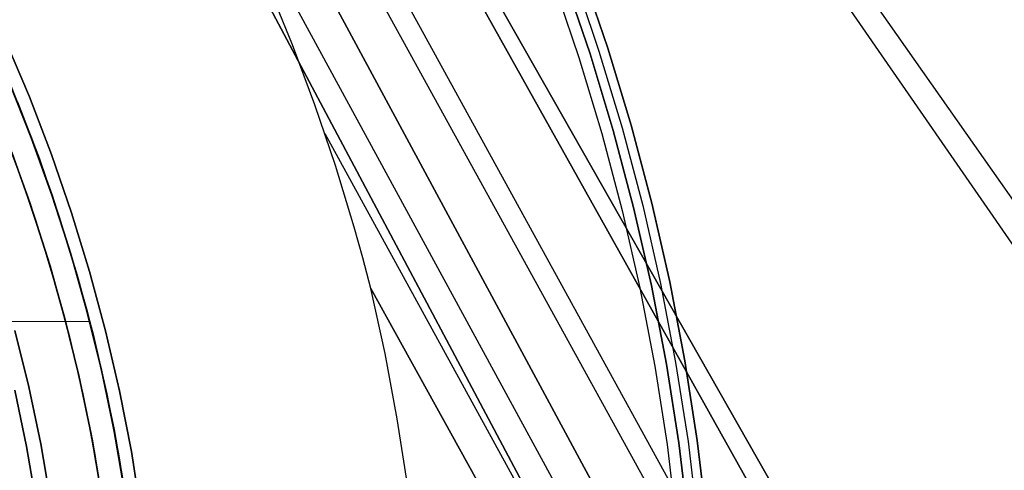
# Model space of a CAD drawing. Header units: millimetres. Extents: x -267 to 897, y -4167 to -3150.
# Tile 158 of 177: x 383 to 425, y -3504 to -3485. Entities that reach past the tile are written whole.
import ezdxf

# ---------------------------------------------------------------- set-up
doc = ezdxf.new("R2010")
doc.units = ezdxf.units.MM
doc.layers.add('1', color=7, linetype='Continuous')
doc.layers.add('BLANCO METALICO', color=7, linetype='Continuous', true_color=0xededed)

msp = doc.modelspace()

# ---------------------------------------------------------------- linework, layer by layer
at = {"layer": '1', "color": 29, "true_color": 0x4d342b}
for p, q in [((438.393, -3513.223, 81.947), (371.451, -3416.495, 85.267)), ((439.483, -3512.597, 75.631), (371.866, -3416.261, 79.233)), ((366.431, -3419.331, 79.524), (423.714, -3521.644, 78.554)), ((423.714, -3521.644, 78.554), (366.431, -3419.331, 79.524)), ((424.566, -3521.155, 84.555), (366.544, -3419.267, 85.528)), ((366.544, -3419.267, 85.528), (424.566, -3521.155, 84.555)), ((421.05, -3523.172, 78.993), (364.544, -3420.397, 79.537)), ((420.279, -3523.614, 85.232), (363.694, -3420.876, 85.612)), ((418.373, -3524.707, 79.331), (362.656, -3421.463, 79.552)), ((362.656, -3421.463, 79.552), (418.373, -3524.707, 79.331)), ((417.212, -3525.373, 79.449), (361.11, -3422.336, 79.561)), ((415.967, -3526.087, 85.657), (360.843, -3422.486, 85.657)), ((360.843, -3422.486, 85.657), (415.967, -3526.087, 85.657)), ((394.936, -3486.342, 79.525), (393.972, -3483.966, 79.517)), ((394.936, -3486.342, 79.525), (393.972, -3483.966, 79.517)), ((382.676, -3486.146, 85.657), (383.703, -3488.562, 85.657)), ((383.703, -3488.562, 85.657), (382.676, -3486.146, 85.657)), ((395.89, -3488.896, 79.536), (394.936, -3486.342, 79.525)), ((395.89, -3488.896, 79.536), (394.936, -3486.342, 79.525)), ((383.188, -3488.771, 66.264), (384.124, -3491.204, 66.264)), ((383.188, -3488.771, 66.264), (384.124, -3491.204, 66.264)), ((384.124, -3491.204, 54.462), (383.188, -3488.771, 54.462)), ((383.188, -3488.771, 60.363), (384.124, -3491.204, 60.363)), ((383.188, -3488.771, 54.462), (384.124, -3491.204, 54.462)), ((383.703, -3488.562, 85.657), (384.645, -3491.013, 85.657)), ((384.645, -3491.013, 85.657), (383.703, -3488.562, 85.657)), ((396.772, -3491.49, 79.548), (395.89, -3488.896, 79.536)), ((396.772, -3491.49, 79.548), (395.89, -3488.896, 79.536)), ((416.047, -3526.041, 79.528), (396.322, -3490.129, 79.542)), ((384.124, -3491.204, 66.264), (384.974, -3493.668, 66.264)), ((384.124, -3491.204, 66.264), (384.974, -3493.668, 66.264)), ((384.974, -3493.668, 54.462), (384.124, -3491.204, 54.462)), ((384.124, -3491.204, 60.363), (384.974, -3493.668, 60.363)), ((384.124, -3491.204, 54.462), (384.974, -3493.668, 54.462)), ((384.645, -3491.013, 85.657), (385.502, -3493.496, 85.657)), ((385.502, -3493.496, 85.657), (384.645, -3491.013, 85.657)), ((397.57, -3494.109, 79.559), (396.772, -3491.49, 79.548)), ((397.57, -3494.109, 79.559), (396.772, -3491.49, 79.548)), ((384.974, -3493.668, 66.264), (385.739, -3496.16, 66.264)), ((384.974, -3493.668, 66.264), (385.739, -3496.16, 66.264)), ((385.739, -3496.16, 54.462), (384.974, -3493.668, 54.462)), ((384.974, -3493.668, 60.363), (385.739, -3496.16, 60.363)), ((384.974, -3493.668, 54.462), (385.739, -3496.16, 54.462)), ((385.502, -3493.496, 85.657), (386.272, -3496.006, 85.657)), ((386.272, -3496.006, 85.657), (385.502, -3493.496, 85.657)), ((397.934, -3495.421, 79.564), (397.57, -3494.109, 79.559)), ((397.934, -3495.421, 79.564), (397.57, -3494.109, 79.559)), ((398.272, -3496.733, 79.568), (397.934, -3495.421, 79.564)), ((398.272, -3496.733, 79.568), (397.934, -3495.421, 79.564)), ((385.739, -3496.16, 66.264), (386.416, -3498.677, 66.264)), ((385.739, -3496.16, 66.264), (386.416, -3498.677, 66.264)), ((386.416, -3498.677, 54.462), (385.739, -3496.16, 54.462)), ((385.739, -3496.16, 60.363), (386.416, -3498.677, 60.363)), ((385.739, -3496.16, 54.462), (386.416, -3498.677, 54.462)), ((386.272, -3496.006, 85.657), (386.955, -3498.542, 85.657)), ((386.955, -3498.542, 85.657), (386.272, -3496.006, 85.657)), ((398.885, -3499.503, 79.568), (398.272, -3496.733, 79.568)), ((398.272, -3496.733, 79.568), (414.881, -3526.709, 79.568)), ((398.885, -3499.503, 79.568), (398.272, -3496.733, 79.568)), ((414.881, -3526.709, 79.568), (398.272, -3496.733, 79.568)), ((359.958, -3498.023, 54.462), (386.28, -3498.143, 54.462)), ((386.416, -3498.677, 66.264), (387.005, -3501.216, 66.264)), ((386.416, -3498.677, 66.264), (387.005, -3501.216, 66.264)), ((387.005, -3501.216, 54.462), (386.416, -3498.677, 54.462)), ((386.416, -3498.677, 60.363), (387.005, -3501.216, 60.363)), ((386.416, -3498.677, 54.462), (387.005, -3501.216, 54.462)), ((386.955, -3498.542, 85.657), (387.548, -3501.1, 85.657)), ((387.548, -3501.1, 85.657), (386.955, -3498.542, 85.657)), ((399.407, -3502.291, 79.568), (398.885, -3499.503, 79.568)), ((399.407, -3502.291, 79.568), (398.885, -3499.503, 79.568)), ((387.005, -3501.216, 66.264), (387.506, -3503.774, 66.264)), ((387.005, -3501.216, 66.264), (387.506, -3503.774, 66.264)), ((387.506, -3503.774, 54.462), (387.005, -3501.216, 54.462)), ((387.005, -3501.216, 60.363), (387.506, -3503.774, 60.363)), ((387.005, -3501.216, 54.462), (387.506, -3503.774, 54.462)), ((387.548, -3501.1, 85.657), (388.053, -3503.677, 85.657)), ((388.053, -3503.677, 85.657), (387.548, -3501.1, 85.657)), ((399.837, -3505.095, 79.568), (399.407, -3502.291, 79.568)), ((399.837, -3505.095, 79.568), (399.407, -3502.291, 79.568)), ((387.506, -3503.774, 66.264), (387.918, -3506.348, 66.264)), ((387.506, -3503.774, 66.264), (387.918, -3506.348, 66.264)), ((387.918, -3506.348, 54.462), (387.506, -3503.774, 54.462)), ((387.506, -3503.774, 60.363), (387.918, -3506.348, 60.363)), ((387.506, -3503.774, 54.462), (387.918, -3506.348, 54.462)), ((388.053, -3503.677, 85.657), (388.468, -3506.27, 85.657)), ((388.468, -3506.27, 85.657), (388.053, -3503.677, 85.657))]:
    msp.add_line(p, q, dxfattribs=at)
at = {"layer": '1', "color": 7, "true_color": 0xffffff}
for p, q in [((383.781, -3490.311, 30.316), (382.821, -3487.906, 30.316)), ((383.781, -3490.311, 29.475), (382.821, -3487.906, 29.475)), ((382.821, -3487.906, 30.316), (383.781, -3490.311, 30.316)), ((382.821, -3487.906, 29.895), (383.781, -3490.311, 29.895)), ((382.821, -3487.906, 29.475), (383.781, -3490.311, 29.475)), ((384.657, -3492.747, 30.316), (383.781, -3490.311, 30.316)), ((384.657, -3492.747, 29.475), (383.781, -3490.311, 29.475)), ((383.781, -3490.311, 30.316), (384.657, -3492.747, 30.316)), ((383.781, -3490.311, 29.895), (384.657, -3492.747, 29.895)), ((383.781, -3490.311, 29.475), (384.657, -3492.747, 29.475)), ((382.951, -3490.915, 31.002), (383.808, -3493.327, 31.002)), ((383.138, -3491.435, 31.002), (383.974, -3493.843, 31.002)), ((383.138, -3491.435, 31.002), (383.974, -3493.843, 31.002)), ((385.449, -3495.211, 30.316), (384.657, -3492.747, 30.316)), ((385.449, -3495.211, 29.475), (384.657, -3492.747, 29.475)), ((384.657, -3492.747, 30.316), (385.449, -3495.211, 30.316)), ((384.657, -3492.747, 29.895), (385.449, -3495.211, 29.895)), ((384.657, -3492.747, 29.475), (385.449, -3495.211, 29.475)), ((383.808, -3493.327, 31.002), (384.581, -3495.768, 31.002)), ((383.974, -3493.843, 31.002), (384.726, -3496.278, 31.002)), ((383.974, -3493.843, 31.002), (384.726, -3496.278, 31.002)), ((386.154, -3497.702, 30.316), (385.449, -3495.211, 30.316)), ((386.154, -3497.702, 29.475), (385.449, -3495.211, 29.475)), ((385.449, -3495.211, 30.316), (386.154, -3497.702, 30.316)), ((385.449, -3495.211, 29.895), (386.154, -3497.702, 29.895)), ((385.449, -3495.211, 29.475), (386.154, -3497.702, 29.475)), ((384.581, -3495.768, 31.002), (385.27, -3498.233, 31.002)), ((384.726, -3496.278, 31.002), (385.394, -3498.738, 31.002)), ((384.726, -3496.278, 31.002), (385.394, -3498.738, 31.002)), ((386.774, -3500.216, 30.316), (386.154, -3497.702, 30.316)), ((386.774, -3500.216, 29.475), (386.154, -3497.702, 29.475)), ((386.154, -3497.702, 30.316), (386.774, -3500.216, 30.316)), ((386.154, -3497.702, 29.895), (386.774, -3500.216, 29.895)), ((386.154, -3497.702, 29.475), (386.774, -3500.216, 29.475)), ((383.674, -3500.923, 16.136), (383.081, -3498.516, 16.136)), ((383.081, -3498.516, 16.136), (383.674, -3500.923, 16.136)), ((385.27, -3498.233, 31.002), (385.873, -3500.721, 31.002)), ((385.394, -3498.738, 31.002), (385.977, -3501.219, 31.002)), ((385.394, -3498.738, 31.002), (385.977, -3501.219, 31.002)), ((387.306, -3502.749, 30.316), (386.774, -3500.216, 30.316)), ((387.306, -3502.749, 29.475), (386.774, -3500.216, 29.475)), ((386.774, -3500.216, 30.316), (387.306, -3502.749, 30.316)), ((386.774, -3500.216, 29.895), (387.306, -3502.749, 29.895)), ((386.774, -3500.216, 29.475), (387.306, -3502.749, 29.475)), ((384.184, -3503.349, 16.136), (383.674, -3500.923, 16.136)), ((383.674, -3500.923, 16.136), (384.184, -3503.349, 16.136)), ((385.873, -3500.721, 31.002), (386.389, -3503.228, 31.002)), ((383.073, -3501.06, 31.002), (383.578, -3503.466, 31.002)), ((383.578, -3503.466, 31.002), (383.073, -3501.06, 31.002)), ((385.977, -3501.219, 31.002), (386.475, -3503.719, 31.002)), ((385.977, -3501.219, 31.002), (386.475, -3503.719, 31.002)), ((387.751, -3505.299, 30.316), (387.306, -3502.749, 30.316)), ((387.751, -3505.299, 29.475), (387.306, -3502.749, 29.475)), ((387.306, -3502.749, 30.316), (387.751, -3505.299, 30.316)), ((387.306, -3502.749, 29.895), (387.751, -3505.299, 29.895)), ((387.306, -3502.749, 29.475), (387.751, -3505.299, 29.475)), ((383.578, -3503.466, 31.002), (384, -3505.887, 31.002)), ((384, -3505.887, 31.002), (383.578, -3503.466, 31.002)), ((384.61, -3505.791, 16.136), (384.184, -3503.349, 16.136)), ((384.184, -3503.349, 16.136), (384.61, -3505.791, 16.136)), ((386.389, -3503.228, 31.002), (386.819, -3505.752, 31.002)), ((386.475, -3503.719, 31.002), (386.885, -3506.235, 31.002)), ((386.475, -3503.719, 31.002), (386.885, -3506.235, 31.002))]:
    msp.add_line(p, q, dxfattribs=at)
at = {"layer": '1', "color": 250, "true_color": 0x111111}
for p, q in [((383.79, -3490.307, 31.002), (382.83, -3487.903, 31.002)), ((382.83, -3487.903, 49.991), (383.79, -3490.307, 49.991)), ((382.83, -3487.903, 40.496), (383.79, -3490.307, 40.496)), ((382.83, -3487.903, 31.002), (383.79, -3490.307, 31.002)), ((382.83, -3487.903, 49.991), (383.79, -3490.307, 49.991)), ((382.494, -3489.76, 51.002), (383.38, -3492.125, 51.002)), ((382.494, -3489.76, 51.002), (383.38, -3492.125, 51.002)), ((384.666, -3492.744, 31.002), (383.79, -3490.307, 31.002)), ((383.79, -3490.307, 49.991), (384.666, -3492.744, 49.991)), ((383.79, -3490.307, 40.496), (384.666, -3492.744, 40.496)), ((383.79, -3490.307, 31.002), (384.666, -3492.744, 31.002)), ((383.79, -3490.307, 49.991), (384.666, -3492.744, 49.991)), ((383.719, -3493.066, 31.002), (382.855, -3490.662, 31.002)), ((382.855, -3490.662, 31.002), (383.719, -3493.066, 31.002)), ((382.947, -3490.939, 51.002), (383.793, -3493.319, 51.002)), ((383.38, -3492.125, 51.002), (384.185, -3494.52, 51.002)), ((383.38, -3492.125, 51.002), (384.185, -3494.52, 51.002)), ((385.458, -3495.209, 31.002), (384.666, -3492.744, 31.002)), ((384.666, -3492.744, 49.991), (385.458, -3495.209, 49.991)), ((384.666, -3492.744, 40.496), (385.458, -3495.209, 40.496)), ((384.666, -3492.744, 31.002), (385.458, -3495.209, 31.002)), ((384.666, -3492.744, 49.991), (385.458, -3495.209, 49.991)), ((384.5, -3495.498, 31.002), (383.719, -3493.066, 31.002)), ((383.719, -3493.066, 31.002), (384.5, -3495.498, 31.002)), ((383.793, -3493.319, 51.002), (384.557, -3495.727, 51.002)), ((384.185, -3494.52, 51.002), (384.909, -3496.941, 51.002)), ((384.185, -3494.52, 51.002), (384.909, -3496.941, 51.002)), ((385.197, -3497.956, 31.002), (384.5, -3495.498, 31.002)), ((384.5, -3495.498, 31.002), (385.197, -3497.956, 31.002)), ((386.164, -3497.7, 31.002), (385.458, -3495.209, 31.002)), ((385.458, -3495.209, 49.991), (386.164, -3497.7, 49.991)), ((385.458, -3495.209, 40.496), (386.164, -3497.7, 40.496)), ((385.458, -3495.209, 31.002), (386.164, -3497.7, 31.002)), ((385.458, -3495.209, 49.991), (386.164, -3497.7, 49.991)), ((384.557, -3495.727, 51.002), (385.239, -3498.16, 51.002)), ((384.909, -3496.941, 51.002), (385.549, -3499.385, 51.002)), ((384.909, -3496.941, 51.002), (385.549, -3499.385, 51.002)), ((385.808, -3500.436, 31.002), (385.197, -3497.956, 31.002)), ((385.197, -3497.956, 31.002), (385.808, -3500.436, 31.002)), ((386.783, -3500.214, 31.002), (386.164, -3497.7, 31.002)), ((386.164, -3497.7, 49.991), (386.783, -3500.214, 49.991)), ((386.164, -3497.7, 40.496), (386.783, -3500.214, 40.496)), ((386.164, -3497.7, 31.002), (386.783, -3500.214, 31.002)), ((386.164, -3497.7, 49.991), (386.783, -3500.214, 49.991)), ((385.239, -3498.16, 51.002), (385.837, -3500.615, 51.002)), ((385.549, -3499.385, 51.002), (386.105, -3501.849, 51.002)), ((385.549, -3499.385, 51.002), (386.105, -3501.849, 51.002)), ((386.334, -3502.936, 31.002), (385.808, -3500.436, 31.002)), ((385.808, -3500.436, 31.002), (386.334, -3502.936, 31.002)), ((385.837, -3500.615, 51.002), (386.351, -3503.088, 51.002)), ((387.316, -3502.747, 31.002), (386.783, -3500.214, 31.002)), ((386.783, -3500.214, 49.991), (387.316, -3502.747, 49.991)), ((386.783, -3500.214, 40.496), (387.316, -3502.747, 40.496)), ((386.783, -3500.214, 31.002), (387.316, -3502.747, 31.002)), ((386.783, -3500.214, 49.991), (387.316, -3502.747, 49.991)), ((386.105, -3501.849, 51.002), (386.576, -3504.331, 51.002)), ((386.105, -3501.849, 51.002), (386.576, -3504.331, 51.002)), ((386.773, -3505.453, 31.002), (386.334, -3502.936, 31.002)), ((386.334, -3502.936, 31.002), (386.773, -3505.453, 31.002)), ((386.351, -3503.088, 51.002), (386.78, -3505.578, 51.002)), ((387.761, -3505.298, 31.002), (387.316, -3502.747, 31.002)), ((387.316, -3502.747, 49.991), (387.761, -3505.298, 49.991)), ((387.316, -3502.747, 40.496), (387.761, -3505.298, 40.496)), ((387.316, -3502.747, 31.002), (387.761, -3505.298, 31.002)), ((387.316, -3502.747, 49.991), (387.761, -3505.298, 49.991)), ((386.576, -3504.331, 51.002), (386.963, -3506.828, 51.002)), ((386.576, -3504.331, 51.002), (386.963, -3506.828, 51.002))]:
    msp.add_line(p, q, dxfattribs=at)
at = {"layer": 'BLANCO METALICO'}
for p, q in [((406.917, -3483.366, 243.532), (408.019, -3486.604, 243.532)), ((407.293, -3483.23, 243.532), (408.4, -3486.482, 243.532)), ((408.4, -3486.482, 241.916), (407.293, -3483.23, 241.916)), ((408.4, -3486.482, 240.416), (407.293, -3483.23, 240.416)), ((407.293, -3483.23, 242.724), (408.4, -3486.482, 242.724)), ((407.293, -3483.23, 241.166), (408.4, -3486.482, 241.166)), ((406.07, -3483.67, 239.116), (407.162, -3486.88, 239.116)), ((406.07, -3483.67, 239.916), (407.162, -3486.88, 239.916)), ((407.638, -3486.727, 243.532), (406.54, -3483.501, 243.532)), ((406.54, -3483.501, 241.916), (407.638, -3486.727, 241.916)), ((407.638, -3486.727, 242.724), (406.54, -3483.501, 242.724)), ((406.54, -3483.501, 240.416), (407.638, -3486.727, 240.416)), ((408.623, -3489.988, 243.532), (407.638, -3486.727, 243.532)), ((407.638, -3486.727, 241.916), (408.623, -3489.988, 241.916)), ((408.623, -3489.988, 242.724), (407.638, -3486.727, 242.724)), ((407.638, -3486.727, 240.416), (408.623, -3489.988, 240.416)), ((408.019, -3486.604, 243.532), (409.008, -3489.879, 243.532)), ((408.4, -3486.482, 243.532), (409.393, -3489.77, 243.532)), ((409.393, -3489.77, 241.916), (408.4, -3486.482, 241.916)), ((409.393, -3489.77, 240.416), (408.4, -3486.482, 240.416)), ((408.4, -3486.482, 242.724), (409.393, -3489.77, 242.724)), ((408.4, -3486.482, 241.166), (409.393, -3489.77, 241.166)), ((407.162, -3486.88, 239.116), (408.142, -3490.125, 239.116)), ((407.162, -3486.88, 239.916), (408.142, -3490.125, 239.916)), ((409.496, -3493.282, 243.532), (408.623, -3489.988, 243.532)), ((408.623, -3489.988, 241.916), (409.496, -3493.282, 241.916)), ((409.496, -3493.282, 242.724), (408.623, -3489.988, 242.724)), ((408.623, -3489.988, 240.416), (409.496, -3493.282, 240.416)), ((409.008, -3489.879, 243.532), (409.884, -3493.186, 243.532)), ((409.393, -3489.77, 243.532), (410.273, -3493.091, 243.532)), ((410.273, -3493.091, 241.916), (409.393, -3489.77, 241.916)), ((410.273, -3493.091, 240.416), (409.393, -3489.77, 240.416)), ((409.393, -3489.77, 242.724), (410.273, -3493.091, 242.724)), ((409.393, -3489.77, 241.166), (410.273, -3493.091, 241.166)), ((408.142, -3490.125, 239.116), (409.01, -3493.402, 239.116)), ((408.142, -3490.125, 239.916), (409.01, -3493.402, 239.916)), ((409.01, -3493.402, 239.116), (409.765, -3496.707, 239.116)), ((409.01, -3493.402, 239.916), (409.765, -3496.707, 239.916)), ((410.254, -3496.604, 243.532), (409.496, -3493.282, 243.532)), ((409.496, -3493.282, 241.916), (410.254, -3496.604, 241.916)), ((410.254, -3496.604, 242.724), (409.496, -3493.282, 242.724)), ((409.496, -3493.282, 240.416), (410.254, -3496.604, 240.416)), ((409.884, -3493.186, 243.532), (410.645, -3496.522, 243.532)), ((410.273, -3493.091, 243.532), (411.037, -3496.439, 243.532)), ((411.037, -3496.439, 241.916), (410.273, -3493.091, 241.916)), ((411.037, -3496.439, 240.416), (410.273, -3493.091, 240.416)), ((410.273, -3493.091, 242.724), (411.037, -3496.439, 242.724)), ((410.273, -3493.091, 241.166), (411.037, -3496.439, 241.166)), ((409.765, -3496.707, 239.116), (410.404, -3500.036, 239.116)), ((409.765, -3496.707, 239.916), (410.404, -3500.036, 239.916)), ((410.897, -3499.95, 243.532), (410.254, -3496.604, 243.532)), ((410.254, -3496.604, 241.916), (410.897, -3499.95, 241.916)), ((410.897, -3499.95, 242.724), (410.254, -3496.604, 242.724)), ((410.254, -3496.604, 240.416), (410.897, -3499.95, 240.416)), ((410.645, -3496.522, 243.532), (411.291, -3499.881, 243.532)), ((411.037, -3496.439, 243.532), (411.685, -3499.812, 243.532)), ((411.685, -3499.812, 241.916), (411.037, -3496.439, 241.916)), ((411.685, -3499.812, 240.416), (411.037, -3496.439, 240.416)), ((411.037, -3496.439, 242.724), (411.685, -3499.812, 242.724)), ((411.037, -3496.439, 241.166), (411.685, -3499.812, 241.166)), ((410.404, -3500.036, 239.116), (410.929, -3503.385, 239.116)), ((410.404, -3500.036, 239.916), (410.929, -3503.385, 239.916)), ((411.424, -3503.316, 243.532), (410.897, -3499.95, 243.532)), ((410.897, -3499.95, 241.916), (411.424, -3503.316, 241.916)), ((411.424, -3503.316, 242.724), (410.897, -3499.95, 242.724)), ((410.897, -3499.95, 240.416), (411.424, -3503.316, 240.416)), ((411.291, -3499.881, 243.532), (411.82, -3503.261, 243.532)), ((411.685, -3499.812, 243.532), (412.217, -3503.206, 243.532)), ((412.217, -3503.206, 241.916), (411.685, -3499.812, 241.916)), ((412.217, -3503.206, 240.416), (411.685, -3499.812, 240.416)), ((411.685, -3499.812, 242.724), (412.217, -3503.206, 242.724)), ((411.685, -3499.812, 241.166), (412.217, -3503.206, 241.166)), ((410.929, -3503.385, 239.116), (411.338, -3506.75, 239.116)), ((410.929, -3503.385, 239.916), (411.338, -3506.75, 239.916)), ((411.835, -3506.699, 243.532), (411.424, -3503.316, 243.532)), ((411.424, -3503.316, 241.916), (411.835, -3506.699, 241.916)), ((411.835, -3506.699, 242.724), (411.424, -3503.316, 242.724)), ((411.424, -3503.316, 240.416), (411.835, -3506.699, 240.416)), ((411.82, -3503.261, 243.532), (412.233, -3506.657, 243.532)), ((412.217, -3503.206, 243.532), (412.631, -3506.616, 243.532)), ((412.631, -3506.616, 241.916), (412.217, -3503.206, 241.916)), ((412.631, -3506.616, 240.416), (412.217, -3503.206, 240.416)), ((412.217, -3503.206, 242.724), (412.631, -3506.616, 242.724)), ((412.217, -3503.206, 241.166), (412.631, -3506.616, 241.166))]:
    msp.add_line(p, q, dxfattribs=at)

doc.saveas('drawing.dxf')
